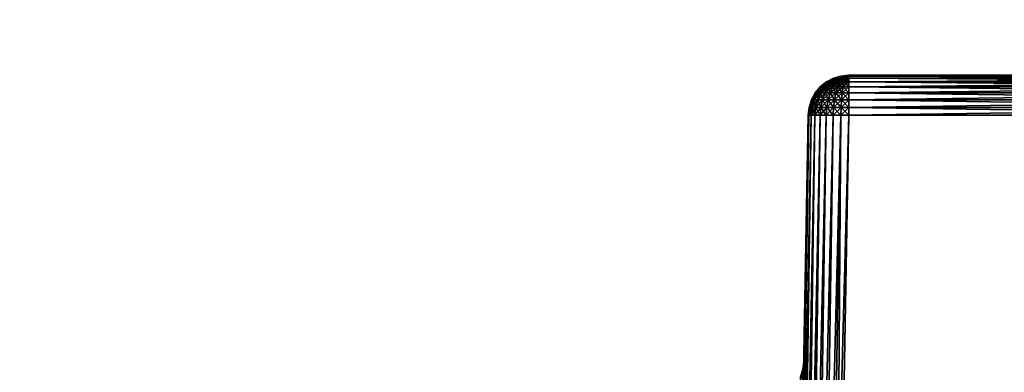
# Model space of a CAD drawing. Header units: metres. Extents: x -59 to 28, y 0 to 1740.
# Tile 107 of 112: x -25.01 to -12.93, y 1670.06 to 1674.38. Entities that reach past the tile are written whole.
import ezdxf

# ---------------------------------------------------------------- set-up
doc = ezdxf.new("R2010")
doc.units = ezdxf.units.M

msp = doc.modelspace()

# ---------------------------------------------------------------- linework, layer by layer
at = {"layer": 'ELYT3PV170'}
for points in [[(-15.184555, 1673.556641, 645.665894), (-15.184555, 1673.556641, 854.334106), (-15.109159, 1673.617554, 645.665894)], [(-15.184555, 1673.556641, 854.334106), (-15.109159, 1673.617554, 854.334106), (-15.109159, 1673.617554, 645.665894)], [(-15.109159, 1673.617554, 854.334106), (-15.184555, 1673.556641, 854.334106), (-15.177821, 1673.556641, 854.402466)], [(-15.177821, 1673.556641, 645.597534), (-15.184555, 1673.556641, 645.665894), (-15.103874, 1673.617554, 645.612244)], [(-15.184555, 1673.556641, 645.665894), (-15.109159, 1673.617554, 645.665894), (-15.103874, 1673.617554, 645.612244)], [(-15.103874, 1673.617554, 854.387756), (-15.109159, 1673.617554, 854.334106), (-15.177821, 1673.556641, 854.402466)], [(-15.103874, 1673.617554, 854.387756), (-15.177821, 1673.556641, 854.402466), (-15.157879, 1673.556641, 854.468201)], [(-15.157879, 1673.556641, 645.531799), (-15.177821, 1673.556641, 645.597534), (-15.088222, 1673.617554, 645.560669)], [(-15.177821, 1673.556641, 645.597534), (-15.103874, 1673.617554, 645.612244), (-15.088222, 1673.617554, 645.560669)], [(-15.088222, 1673.617554, 854.439331), (-15.103874, 1673.617554, 854.387756), (-15.157879, 1673.556641, 854.468201)], [(-15.088222, 1673.617554, 854.439331), (-15.157879, 1673.556641, 854.468201), (-15.125493, 1673.556641, 854.528809)], [(-15.125493, 1673.556641, 645.471191), (-15.157879, 1673.556641, 645.531799), (-15.062803, 1673.617554, 645.513062)], [(-15.157879, 1673.556641, 645.531799), (-15.088222, 1673.617554, 645.560669), (-15.062803, 1673.617554, 645.513062)], [(-15.062803, 1673.617554, 854.486938), (-15.088222, 1673.617554, 854.439331), (-15.125493, 1673.556641, 854.528809)], [(-15.062803, 1673.617554, 854.486938), (-15.125493, 1673.556641, 854.528809), (-15.081909, 1673.556641, 854.581909)], [(-15.081909, 1673.556641, 645.418091), (-15.125493, 1673.556641, 645.471191), (-15.028596, 1673.617554, 645.471375)], [(-15.125493, 1673.556641, 645.471191), (-15.062803, 1673.617554, 645.513062), (-15.028596, 1673.617554, 645.471375)], [(-15.109159, 1673.617554, 645.665894), (-15.109159, 1673.617554, 854.334106), (-15.023425, 1673.66272, 645.665894)], [(-15.109159, 1673.617554, 854.334106), (-15.023425, 1673.66272, 854.334106), (-15.023425, 1673.66272, 645.665894)], [(-15.023425, 1673.66272, 854.334106), (-15.109159, 1673.617554, 854.334106), (-15.103874, 1673.617554, 854.387756)], [(-15.103874, 1673.617554, 645.612244), (-15.109159, 1673.617554, 645.665894), (-15.019787, 1673.66272, 645.628967)], [(-15.109159, 1673.617554, 645.665894), (-15.023425, 1673.66272, 645.665894), (-15.019787, 1673.66272, 645.628967)], [(-15.019787, 1673.66272, 854.371033), (-15.023425, 1673.66272, 854.334106), (-15.103874, 1673.617554, 854.387756)], [(-15.019787, 1673.66272, 854.371033), (-15.103874, 1673.617554, 854.387756), (-15.088222, 1673.617554, 854.439331)], [(-15.088222, 1673.617554, 645.560669), (-15.103874, 1673.617554, 645.612244), (-15.009013, 1673.66272, 645.593445)], [(-15.103874, 1673.617554, 645.612244), (-15.019787, 1673.66272, 645.628967), (-15.009013, 1673.66272, 645.593445)], [(-15.009013, 1673.66272, 854.406555), (-15.019787, 1673.66272, 854.371033), (-15.088222, 1673.617554, 854.439331)], [(-15.009013, 1673.66272, 854.406555), (-15.088222, 1673.617554, 854.439331), (-15.062803, 1673.617554, 854.486938)], [(-15.062803, 1673.617554, 645.513062), (-15.088222, 1673.617554, 645.560669), (-14.991518, 1673.66272, 645.56073)], [(-15.088222, 1673.617554, 645.560669), (-15.009013, 1673.66272, 645.593445), (-14.991518, 1673.66272, 645.56073)], [(-15.028596, 1673.617554, 854.528625), (-15.062803, 1673.617554, 854.486938), (-15.081909, 1673.556641, 854.581909)], [(-15.028596, 1673.617554, 854.528625), (-15.081909, 1673.556641, 854.581909), (-15.028803, 1673.556641, 854.625488)], [(-15.028803, 1673.556641, 645.374512), (-15.081909, 1673.556641, 645.418091), (-14.986915, 1673.617554, 645.437195)], [(-15.081909, 1673.556641, 645.418091), (-15.028596, 1673.617554, 645.471375), (-14.986915, 1673.617554, 645.437195)], [(-14.991518, 1673.66272, 854.43927), (-15.009013, 1673.66272, 854.406555), (-15.062803, 1673.617554, 854.486938)], [(-14.991518, 1673.66272, 854.43927), (-15.062803, 1673.617554, 854.486938), (-15.028596, 1673.617554, 854.528625)], [(-15.028596, 1673.617554, 645.471375), (-15.062803, 1673.617554, 645.513062), (-14.967973, 1673.66272, 645.532043)], [(-15.062803, 1673.617554, 645.513062), (-14.991518, 1673.66272, 645.56073), (-14.967973, 1673.66272, 645.532043)], [(-14.986915, 1673.617554, 854.562805), (-15.028596, 1673.617554, 854.528625), (-15.028803, 1673.556641, 854.625488)], [(-14.986915, 1673.617554, 854.562805), (-15.028803, 1673.556641, 854.625488), (-14.968214, 1673.556641, 854.657898)], [(-14.968214, 1673.556641, 645.342102), (-15.028803, 1673.556641, 645.374512), (-14.939361, 1673.617554, 645.411804)], [(-15.028803, 1673.556641, 645.374512), (-14.986915, 1673.617554, 645.437195), (-14.939361, 1673.617554, 645.411804)], [(-14.967973, 1673.66272, 854.467957), (-14.991518, 1673.66272, 854.43927), (-15.028596, 1673.617554, 854.528625)], [(-14.967973, 1673.66272, 854.467957), (-15.028596, 1673.617554, 854.528625), (-14.986915, 1673.617554, 854.562805)], [(-14.986915, 1673.617554, 645.437195), (-15.028596, 1673.617554, 645.471375), (-14.939283, 1673.66272, 645.508484)], [(-15.028596, 1673.617554, 645.471375), (-14.967973, 1673.66272, 645.532043), (-14.939283, 1673.66272, 645.508484)], [(-15.023425, 1673.66272, 645.665894), (-15.023425, 1673.66272, 854.334106), (-14.930575, 1673.690552, 645.665894)], [(-15.023425, 1673.66272, 854.334106), (-14.930575, 1673.690552, 854.334106), (-14.930575, 1673.690552, 645.665894)], [(-14.930575, 1673.690552, 854.334106), (-15.023425, 1673.66272, 854.334106), (-15.019787, 1673.66272, 854.371033)], [(-15.019787, 1673.66272, 645.628967), (-15.023425, 1673.66272, 645.665894), (-14.928722, 1673.690552, 645.647095)], [(-15.023425, 1673.66272, 645.665894), (-14.930575, 1673.690552, 645.665894), (-14.928722, 1673.690552, 645.647095)], [(-14.928722, 1673.690552, 854.352905), (-14.930575, 1673.690552, 854.334106), (-15.019787, 1673.66272, 854.371033)], [(-14.928722, 1673.690552, 854.352905), (-15.019787, 1673.66272, 854.371033), (-15.009013, 1673.66272, 854.406555)], [(-15.009013, 1673.66272, 645.593445), (-15.019787, 1673.66272, 645.628967), (-14.923232, 1673.690552, 645.628967)], [(-15.019787, 1673.66272, 645.628967), (-14.928722, 1673.690552, 645.647095), (-14.923232, 1673.690552, 645.628967)], [(-14.923232, 1673.690552, 854.371033), (-14.928722, 1673.690552, 854.352905), (-15.009013, 1673.66272, 854.406555)], [(-14.923232, 1673.690552, 854.371033), (-15.009013, 1673.66272, 854.406555), (-14.991518, 1673.66272, 854.43927)], [(-14.991518, 1673.66272, 645.56073), (-15.009013, 1673.66272, 645.593445), (-14.914317, 1673.690552, 645.612305)], [(-15.009013, 1673.66272, 645.593445), (-14.923232, 1673.690552, 645.628967), (-14.914317, 1673.690552, 645.612305)], [(-14.914317, 1673.690552, 854.387695), (-14.923232, 1673.690552, 854.371033), (-14.991518, 1673.66272, 854.43927)], [(-14.914317, 1673.690552, 854.387695), (-14.991518, 1673.66272, 854.43927), (-14.967973, 1673.66272, 854.467957)], [(-14.967973, 1673.66272, 645.532043), (-14.991518, 1673.66272, 645.56073), (-14.902319, 1673.690552, 645.597656)], [(-14.991518, 1673.66272, 645.56073), (-14.914317, 1673.690552, 645.612305), (-14.902319, 1673.690552, 645.597656)], [(-14.939283, 1673.66272, 854.491516), (-14.967973, 1673.66272, 854.467957), (-14.986915, 1673.617554, 854.562805)], [(-14.939283, 1673.66272, 854.491516), (-14.986915, 1673.617554, 854.562805), (-14.939361, 1673.617554, 854.588196)], [(-14.939361, 1673.617554, 645.411804), (-14.986915, 1673.617554, 645.437195), (-14.906552, 1673.66272, 645.490967)], [(-14.986915, 1673.617554, 645.437195), (-14.939283, 1673.66272, 645.508484), (-14.906552, 1673.66272, 645.490967)], [(-14.939361, 1673.617554, 854.588196), (-14.986915, 1673.617554, 854.562805), (-14.968214, 1673.556641, 854.657898)], [(-14.939361, 1673.617554, 854.588196), (-14.968214, 1673.556641, 854.657898), (-14.902471, 1673.556641, 854.677795)], [(-14.902471, 1673.556641, 645.322205), (-14.968214, 1673.556641, 645.342102), (-14.887762, 1673.617554, 645.396118)], [(-14.968214, 1673.556641, 645.342102), (-14.939361, 1673.617554, 645.411804), (-14.887762, 1673.617554, 645.396118)], [(-14.902319, 1673.690552, 854.402344), (-14.914317, 1673.690552, 854.387695), (-14.967973, 1673.66272, 854.467957)], [(-14.902319, 1673.690552, 854.402344), (-14.967973, 1673.66272, 854.467957), (-14.939283, 1673.66272, 854.491516)], [(-14.939283, 1673.66272, 645.508484), (-14.967973, 1673.66272, 645.532043), (-14.887699, 1673.690552, 645.585693)], [(-14.967973, 1673.66272, 645.532043), (-14.902319, 1673.690552, 645.597656), (-14.887699, 1673.690552, 645.585693)], [(-14.906552, 1673.66272, 854.509033), (-14.939283, 1673.66272, 854.491516), (-14.939361, 1673.617554, 854.588196)], [(-14.906552, 1673.66272, 854.509033), (-14.939361, 1673.617554, 854.588196), (-14.887762, 1673.617554, 854.603882)], [(-14.887762, 1673.617554, 645.396118), (-14.939361, 1673.617554, 645.411804), (-14.871037, 1673.66272, 645.480225)], [(-14.939361, 1673.617554, 645.411804), (-14.906552, 1673.66272, 645.490967), (-14.871037, 1673.66272, 645.480225)], [(-14.887762, 1673.617554, 854.603882), (-14.939361, 1673.617554, 854.588196), (-14.902471, 1673.556641, 854.677795)], [(-14.887699, 1673.690552, 854.414307), (-14.902319, 1673.690552, 854.402344), (-14.939283, 1673.66272, 854.491516)], [(-14.887699, 1673.690552, 854.414307), (-14.939283, 1673.66272, 854.491516), (-14.906552, 1673.66272, 854.509033)], [(-14.906552, 1673.66272, 645.490967), (-14.939283, 1673.66272, 645.508484), (-14.87102, 1673.690552, 645.576782)], [(-14.939283, 1673.66272, 645.508484), (-14.887699, 1673.690552, 645.585693), (-14.87102, 1673.690552, 645.576782)], [(-14.930575, 1673.690552, 645.665894), (-14.930575, 1673.690552, 854.334106), (-14.834101, 1673.699951, 645.665894)], [(-14.930575, 1673.690552, 854.334106), (-14.834101, 1673.699951, 854.334106), (-14.834101, 1673.699951, 645.665894)], [(-14.928722, 1673.690552, 854.352905), (-14.834101, 1673.699951, 854.334106), (-14.930575, 1673.690552, 854.334106)], [(-14.834101, 1673.699951, 645.665894), (-14.928722, 1673.690552, 645.647095), (-14.930575, 1673.690552, 645.665894)], [(-14.923232, 1673.690552, 854.371033), (-14.834101, 1673.699951, 854.334106), (-14.928722, 1673.690552, 854.352905)], [(-14.928722, 1673.690552, 645.647095), (-14.834101, 1673.699951, 645.665894), (-14.923232, 1673.690552, 645.628967)], [(-14.914317, 1673.690552, 854.387695), (-14.834101, 1673.699951, 854.334106), (-14.923232, 1673.690552, 854.371033)], [(-14.923232, 1673.690552, 645.628967), (-14.834101, 1673.699951, 645.665894), (-14.914317, 1673.690552, 645.612305)], [(-14.902319, 1673.690552, 854.402344), (-14.834101, 1673.699951, 854.334106), (-14.914317, 1673.690552, 854.387695)], [(-14.914317, 1673.690552, 645.612305), (-14.834101, 1673.699951, 645.665894), (-14.902319, 1673.690552, 645.597656)], [(-14.87102, 1673.690552, 854.423218), (-14.887699, 1673.690552, 854.414307), (-14.906552, 1673.66272, 854.509033)], [(-14.87102, 1673.690552, 854.423218), (-14.906552, 1673.66272, 854.509033), (-14.871037, 1673.66272, 854.519775)], [(-14.871037, 1673.66272, 645.480225), (-14.906552, 1673.66272, 645.490967), (-14.852922, 1673.690552, 645.571289)], [(-14.906552, 1673.66272, 645.490967), (-14.87102, 1673.690552, 645.576782), (-14.852922, 1673.690552, 645.571289)], [(-14.871037, 1673.66272, 854.519775), (-14.906552, 1673.66272, 854.509033), (-14.887762, 1673.617554, 854.603882)], [(-14.887762, 1673.617554, 854.603882), (-14.902471, 1673.556641, 854.677795), (-14.834101, 1673.556641, 854.68457)], [(-14.834101, 1673.556641, 645.31543), (-14.902471, 1673.556641, 645.322205), (-14.834101, 1673.617554, 645.390869)], [(-14.902471, 1673.556641, 645.322205), (-14.887762, 1673.617554, 645.396118), (-14.834101, 1673.617554, 645.390869)], [(-14.887699, 1673.690552, 854.414307), (-14.834101, 1673.699951, 854.334106), (-14.902319, 1673.690552, 854.402344)], [(-14.902319, 1673.690552, 645.597656), (-14.834101, 1673.699951, 645.665894), (-14.887699, 1673.690552, 645.585693)], [(-14.871037, 1673.66272, 854.519775), (-14.887762, 1673.617554, 854.603882), (-14.834101, 1673.617554, 854.609131)], [(-14.834101, 1673.617554, 645.390869), (-14.887762, 1673.617554, 645.396118), (-14.834101, 1673.66272, 645.476563)], [(-14.887762, 1673.617554, 645.396118), (-14.871037, 1673.66272, 645.480225), (-14.834101, 1673.66272, 645.476563)], [(-14.834101, 1673.617554, 854.609131), (-14.887762, 1673.617554, 854.603882), (-14.834101, 1673.556641, 854.68457)], [(-14.87102, 1673.690552, 854.423218), (-14.834101, 1673.699951, 854.334106), (-14.887699, 1673.690552, 854.414307)], [(-14.887699, 1673.690552, 645.585693), (-14.834101, 1673.699951, 645.665894), (-14.87102, 1673.690552, 645.576782)], [(-14.852922, 1673.690552, 854.428711), (-14.871037, 1673.66272, 854.519775), (-14.834101, 1673.66272, 854.523438)], [(-14.852922, 1673.690552, 854.428711), (-14.87102, 1673.690552, 854.423218), (-14.871037, 1673.66272, 854.519775)], [(-14.834101, 1673.66272, 645.476563), (-14.871037, 1673.66272, 645.480225), (-14.834101, 1673.690552, 645.569397)], [(-14.871037, 1673.66272, 645.480225), (-14.852922, 1673.690552, 645.571289), (-14.834101, 1673.690552, 645.569397)], [(-14.834101, 1673.66272, 854.523438), (-14.871037, 1673.66272, 854.519775), (-14.834101, 1673.617554, 854.609131)], [(-14.852922, 1673.690552, 854.428711), (-14.834101, 1673.699951, 854.334106), (-14.87102, 1673.690552, 854.423218)], [(-14.87102, 1673.690552, 645.576782), (-14.834101, 1673.699951, 645.665894), (-14.852922, 1673.690552, 645.571289)], [(-14.834101, 1673.699951, 854.334106), (-14.852922, 1673.690552, 854.428711), (-14.834101, 1673.690552, 854.430603)], [(-14.852922, 1673.690552, 645.571289), (-14.834101, 1673.699951, 645.665894), (-14.834101, 1673.690552, 645.569397)], [(-14.834101, 1673.690552, 854.430603), (-14.852922, 1673.690552, 854.428711), (-14.834101, 1673.66272, 854.523438)], [(-14.834101, 1673.699951, 645.665894), (-14.834101, 1673.699951, 854.334106), (-8.165899, 1673.699951, 645.665894)], [(-14.834101, 1673.699951, 854.334106), (-8.165899, 1673.699951, 854.334106), (-8.165899, 1673.699951, 645.665894)], [(-8.165899, 1673.699951, 854.334106), (-14.834101, 1673.699951, 854.334106), (-8.165899, 1673.690552, 854.430603)], [(-14.834101, 1673.699951, 854.334106), (-14.834101, 1673.690552, 854.430603), (-8.165899, 1673.690552, 854.430603)], [(-14.834101, 1673.699951, 645.665894), (-8.165899, 1673.699951, 645.665894), (-14.834101, 1673.690552, 645.569397)], [(-8.165899, 1673.699951, 645.665894), (-8.165899, 1673.690552, 645.569397), (-14.834101, 1673.690552, 645.569397)], [(-8.165899, 1673.690552, 854.430603), (-14.834101, 1673.690552, 854.430603), (-8.165899, 1673.66272, 854.523438)], [(-14.834101, 1673.690552, 854.430603), (-14.834101, 1673.66272, 854.523438), (-8.165899, 1673.66272, 854.523438)], [(-14.834101, 1673.690552, 645.569397), (-8.165899, 1673.690552, 645.569397), (-14.834101, 1673.66272, 645.476563)], [(-8.165899, 1673.690552, 645.569397), (-8.165899, 1673.66272, 645.476563), (-14.834101, 1673.66272, 645.476563)], [(-8.165899, 1673.66272, 854.523438), (-14.834101, 1673.66272, 854.523438), (-8.165899, 1673.617554, 854.609131)], [(-14.834101, 1673.66272, 854.523438), (-14.834101, 1673.617554, 854.609131), (-8.165899, 1673.617554, 854.609131)], [(-14.834101, 1673.66272, 645.476563), (-8.165899, 1673.66272, 645.476563), (-14.834101, 1673.617554, 645.390869)], [(-8.165899, 1673.66272, 645.476563), (-8.165899, 1673.617554, 645.390869), (-14.834101, 1673.617554, 645.390869)], [(-8.165899, 1673.617554, 854.609131), (-14.834101, 1673.617554, 854.609131), (-8.165899, 1673.556641, 854.68457)], [(-14.834101, 1673.617554, 854.609131), (-14.834101, 1673.556641, 854.68457), (-8.165899, 1673.556641, 854.68457)], [(-14.834101, 1673.617554, 645.390869), (-8.165899, 1673.617554, 645.390869), (-14.834101, 1673.556641, 645.31543)], [(-8.165899, 1673.617554, 645.390869), (-8.165899, 1673.556641, 645.31543), (-14.834101, 1673.556641, 645.31543)], [(-15.293496, 1673.397339, 645.665894), (-15.293496, 1673.397339, 854.334106), (-15.24678, 1673.4823, 645.665894)], [(-15.293496, 1673.397339, 854.334106), (-15.24678, 1673.4823, 854.334106), (-15.24678, 1673.4823, 645.665894)], [(-15.24678, 1673.4823, 854.334106), (-15.293496, 1673.397339, 854.334106), (-15.284669, 1673.397339, 854.423706)], [(-15.284669, 1673.397339, 645.576294), (-15.293496, 1673.397339, 645.665894), (-15.238852, 1673.4823, 645.585388)], [(-15.293496, 1673.397339, 645.665894), (-15.24678, 1673.4823, 645.665894), (-15.238852, 1673.4823, 645.585388)], [(-15.238852, 1673.4823, 854.414612), (-15.24678, 1673.4823, 854.334106), (-15.284669, 1673.397339, 854.423706)], [(-15.238852, 1673.4823, 854.414612), (-15.284669, 1673.397339, 854.423706), (-15.258527, 1673.397339, 854.509888)], [(-15.258527, 1673.397339, 645.490112), (-15.284669, 1673.397339, 645.576294), (-15.215367, 1673.4823, 645.507996)], [(-15.284669, 1673.397339, 645.576294), (-15.238852, 1673.4823, 645.585388), (-15.215367, 1673.4823, 645.507996)], [(-15.215367, 1673.4823, 854.492004), (-15.238852, 1673.4823, 854.414612), (-15.258527, 1673.397339, 854.509888)], [(-15.215367, 1673.4823, 854.492004), (-15.258527, 1673.397339, 854.509888), (-15.216074, 1673.397339, 854.589355)], [(-15.216074, 1673.397339, 645.410645), (-15.258527, 1673.397339, 645.490112), (-15.177232, 1673.4823, 645.436646)], [(-15.258527, 1673.397339, 645.490112), (-15.215367, 1673.4823, 645.507996), (-15.177232, 1673.4823, 645.436646)], [(-15.24678, 1673.4823, 645.665894), (-15.24678, 1673.4823, 854.334106), (-15.184555, 1673.556641, 645.665894)], [(-15.24678, 1673.4823, 854.334106), (-15.184555, 1673.556641, 854.334106), (-15.184555, 1673.556641, 645.665894)], [(-15.184555, 1673.556641, 854.334106), (-15.24678, 1673.4823, 854.334106), (-15.238852, 1673.4823, 854.414612)], [(-15.238852, 1673.4823, 645.585388), (-15.24678, 1673.4823, 645.665894), (-15.177821, 1673.556641, 645.597534)], [(-15.24678, 1673.4823, 645.665894), (-15.184555, 1673.556641, 645.665894), (-15.177821, 1673.556641, 645.597534)], [(-15.177821, 1673.556641, 854.402466), (-15.184555, 1673.556641, 854.334106), (-15.238852, 1673.4823, 854.414612)], [(-15.177821, 1673.556641, 854.402466), (-15.238852, 1673.4823, 854.414612), (-15.215367, 1673.4823, 854.492004)], [(-15.215367, 1673.4823, 645.507996), (-15.238852, 1673.4823, 645.585388), (-15.157879, 1673.556641, 645.531799)], [(-15.238852, 1673.4823, 645.585388), (-15.177821, 1673.556641, 645.597534), (-15.157879, 1673.556641, 645.531799)], [(-15.177232, 1673.4823, 854.563354), (-15.215367, 1673.4823, 854.492004), (-15.216074, 1673.397339, 854.589355)], [(-15.177232, 1673.4823, 854.563354), (-15.216074, 1673.397339, 854.589355), (-15.158942, 1673.397339, 854.658936)], [(-15.158942, 1673.397339, 645.341064), (-15.216074, 1673.397339, 645.410645), (-15.12591, 1673.4823, 645.374084)], [(-15.216074, 1673.397339, 645.410645), (-15.177232, 1673.4823, 645.436646), (-15.12591, 1673.4823, 645.374084)], [(-15.157879, 1673.556641, 854.468201), (-15.177821, 1673.556641, 854.402466), (-15.215367, 1673.4823, 854.492004)], [(-15.157879, 1673.556641, 854.468201), (-15.215367, 1673.4823, 854.492004), (-15.177232, 1673.4823, 854.563354)], [(-15.177232, 1673.4823, 645.436646), (-15.215367, 1673.4823, 645.507996), (-15.125493, 1673.556641, 645.471191)], [(-15.215367, 1673.4823, 645.507996), (-15.157879, 1673.556641, 645.531799), (-15.125493, 1673.556641, 645.471191)], [(-15.125493, 1673.556641, 854.528809), (-15.157879, 1673.556641, 854.468201), (-15.177232, 1673.4823, 854.563354)], [(-15.125493, 1673.556641, 854.528809), (-15.177232, 1673.4823, 854.563354), (-15.12591, 1673.4823, 854.625916)], [(-15.12591, 1673.4823, 645.374084), (-15.177232, 1673.4823, 645.436646), (-15.081909, 1673.556641, 645.418091)], [(-15.177232, 1673.4823, 645.436646), (-15.125493, 1673.556641, 645.471191), (-15.081909, 1673.556641, 645.418091)], [(-15.12591, 1673.4823, 854.625916), (-15.177232, 1673.4823, 854.563354), (-15.158942, 1673.397339, 854.658936)], [(-15.12591, 1673.4823, 854.625916), (-15.158942, 1673.397339, 854.658936), (-15.089327, 1673.397339, 854.716064)], [(-15.089327, 1673.397339, 645.283936), (-15.158942, 1673.397339, 645.341064), (-15.063374, 1673.4823, 645.322754)], [(-15.158942, 1673.397339, 645.341064), (-15.12591, 1673.4823, 645.374084), (-15.063374, 1673.4823, 645.322754)], [(-15.081909, 1673.556641, 854.581909), (-15.125493, 1673.556641, 854.528809), (-15.12591, 1673.4823, 854.625916)], [(-15.081909, 1673.556641, 854.581909), (-15.12591, 1673.4823, 854.625916), (-15.063374, 1673.4823, 854.677246)], [(-15.063374, 1673.4823, 645.322754), (-15.12591, 1673.4823, 645.374084), (-15.028803, 1673.556641, 645.374512)], [(-15.12591, 1673.4823, 645.374084), (-15.081909, 1673.556641, 645.418091), (-15.028803, 1673.556641, 645.374512)], [(-15.063374, 1673.4823, 854.677246), (-15.12591, 1673.4823, 854.625916), (-15.089327, 1673.397339, 854.716064)], [(-15.063374, 1673.4823, 854.677246), (-15.089327, 1673.397339, 854.716064), (-15.009904, 1673.397339, 854.758545)], [(-15.009904, 1673.397339, 645.241455), (-15.089327, 1673.397339, 645.283936), (-14.992026, 1673.4823, 645.284607)], [(-15.089327, 1673.397339, 645.283936), (-15.063374, 1673.4823, 645.322754), (-14.992026, 1673.4823, 645.284607)], [(-15.028803, 1673.556641, 854.625488), (-15.081909, 1673.556641, 854.581909), (-15.063374, 1673.4823, 854.677246)], [(-15.028803, 1673.556641, 854.625488), (-15.063374, 1673.4823, 854.677246), (-14.992026, 1673.4823, 854.715393)], [(-14.992026, 1673.4823, 645.284607), (-15.063374, 1673.4823, 645.322754), (-14.968214, 1673.556641, 645.342102)], [(-15.063374, 1673.4823, 645.322754), (-15.028803, 1673.556641, 645.374512), (-14.968214, 1673.556641, 645.342102)], [(-14.992026, 1673.4823, 854.715393), (-15.063374, 1673.4823, 854.677246), (-15.009904, 1673.397339, 854.758545)], [(-14.968214, 1673.556641, 854.657898), (-15.028803, 1673.556641, 854.625488), (-14.992026, 1673.4823, 854.715393)], [(-14.992026, 1673.4823, 854.715393), (-15.009904, 1673.397339, 854.758545), (-14.923724, 1673.397339, 854.784668)], [(-14.923724, 1673.397339, 645.215332), (-15.009904, 1673.397339, 645.241455), (-14.914611, 1673.4823, 645.261169)], [(-15.009904, 1673.397339, 645.241455), (-14.992026, 1673.4823, 645.284607), (-14.914611, 1673.4823, 645.261169)], [(-14.968214, 1673.556641, 854.657898), (-14.992026, 1673.4823, 854.715393), (-14.914611, 1673.4823, 854.738831)], [(-14.914611, 1673.4823, 645.261169), (-14.992026, 1673.4823, 645.284607), (-14.902471, 1673.556641, 645.322205)], [(-14.992026, 1673.4823, 645.284607), (-14.968214, 1673.556641, 645.342102), (-14.902471, 1673.556641, 645.322205)], [(-14.914611, 1673.4823, 854.738831), (-14.992026, 1673.4823, 854.715393), (-14.923724, 1673.397339, 854.784668)], [(-14.902471, 1673.556641, 854.677795), (-14.968214, 1673.556641, 854.657898), (-14.914611, 1673.4823, 854.738831)], [(-14.914611, 1673.4823, 854.738831), (-14.923724, 1673.397339, 854.784668), (-14.834101, 1673.397339, 854.793518)], [(-14.834101, 1673.397339, 645.206482), (-14.923724, 1673.397339, 645.215332), (-14.834101, 1673.4823, 645.253235)], [(-14.923724, 1673.397339, 645.215332), (-14.914611, 1673.4823, 645.261169), (-14.834101, 1673.4823, 645.253235)], [(-14.902471, 1673.556641, 854.677795), (-14.914611, 1673.4823, 854.738831), (-14.834101, 1673.4823, 854.746765)], [(-14.834101, 1673.4823, 645.253235), (-14.914611, 1673.4823, 645.261169), (-14.834101, 1673.556641, 645.31543)], [(-14.914611, 1673.4823, 645.261169), (-14.902471, 1673.556641, 645.322205), (-14.834101, 1673.556641, 645.31543)], [(-14.834101, 1673.4823, 854.746765), (-14.914611, 1673.4823, 854.738831), (-14.834101, 1673.397339, 854.793518)], [(-14.834101, 1673.556641, 854.68457), (-14.902471, 1673.556641, 854.677795), (-14.834101, 1673.4823, 854.746765)], [(-8.165899, 1673.556641, 854.68457), (-14.834101, 1673.556641, 854.68457), (-8.165899, 1673.4823, 854.746765)], [(-14.834101, 1673.556641, 854.68457), (-14.834101, 1673.4823, 854.746765), (-8.165899, 1673.4823, 854.746765)], [(-14.834101, 1673.556641, 645.31543), (-8.165899, 1673.556641, 645.31543), (-14.834101, 1673.4823, 645.253235)], [(-8.165899, 1673.556641, 645.31543), (-8.165899, 1673.4823, 645.253235), (-14.834101, 1673.4823, 645.253235)], [(-8.165899, 1673.4823, 854.746765), (-14.834101, 1673.4823, 854.746765), (-8.165899, 1673.397339, 854.793518)], [(-14.834101, 1673.4823, 854.746765), (-14.834101, 1673.397339, 854.793518), (-8.165899, 1673.397339, 854.793518)], [(-14.834101, 1673.4823, 645.253235), (-8.165899, 1673.4823, 645.253235), (-14.834101, 1673.397339, 645.206482)], [(-8.165899, 1673.4823, 645.253235), (-8.165899, 1673.397339, 645.206482), (-14.834101, 1673.397339, 645.206482)], [(-15.322947, 1673.305054, 645.665894), (-15.322947, 1673.305054, 854.334106), (-15.293496, 1673.397339, 645.665894)], [(-15.322947, 1673.305054, 854.334106), (-15.293496, 1673.397339, 854.334106), (-15.293496, 1673.397339, 645.665894)], [(-15.293496, 1673.397339, 854.334106), (-15.322947, 1673.305054, 854.334106), (-15.313554, 1673.305054, 854.429443)], [(-15.313554, 1673.305054, 645.570557), (-15.322947, 1673.305054, 645.665894), (-15.284669, 1673.397339, 645.576294)], [(-15.322947, 1673.305054, 645.665894), (-15.293496, 1673.397339, 645.665894), (-15.284669, 1673.397339, 645.576294)], [(-15.284669, 1673.397339, 854.423706), (-15.293496, 1673.397339, 854.334106), (-15.313554, 1673.305054, 854.429443)], [(-15.284669, 1673.397339, 854.423706), (-15.313554, 1673.305054, 854.429443), (-15.285735, 1673.305054, 854.521179)], [(-15.285735, 1673.305054, 645.478821), (-15.313554, 1673.305054, 645.570557), (-15.258527, 1673.397339, 645.490112)], [(-15.313554, 1673.305054, 645.570557), (-15.284669, 1673.397339, 645.576294), (-15.258527, 1673.397339, 645.490112)], [(-15.258527, 1673.397339, 854.509888), (-15.284669, 1673.397339, 854.423706), (-15.285735, 1673.305054, 854.521179)], [(-15.258527, 1673.397339, 854.509888), (-15.285735, 1673.305054, 854.521179), (-15.240561, 1673.305054, 854.605713)], [(-15.240561, 1673.305054, 645.394287), (-15.285735, 1673.305054, 645.478821), (-15.216074, 1673.397339, 645.410645)], [(-15.285735, 1673.305054, 645.478821), (-15.258527, 1673.397339, 645.490112), (-15.216074, 1673.397339, 645.410645)], [(-15.216074, 1673.397339, 854.589355), (-15.258527, 1673.397339, 854.509888), (-15.240561, 1673.305054, 854.605713)], [(-15.216074, 1673.397339, 854.589355), (-15.240561, 1673.305054, 854.605713), (-15.179767, 1673.305054, 854.679749)], [(-15.179767, 1673.305054, 645.320251), (-15.240561, 1673.305054, 645.394287), (-15.158942, 1673.397339, 645.341064)], [(-15.240561, 1673.305054, 645.394287), (-15.216074, 1673.397339, 645.410645), (-15.158942, 1673.397339, 645.341064)], [(-15.158942, 1673.397339, 854.658936), (-15.216074, 1673.397339, 854.589355), (-15.179767, 1673.305054, 854.679749)], [(-15.158942, 1673.397339, 854.658936), (-15.179767, 1673.305054, 854.679749), (-15.105689, 1673.305054, 854.74054)], [(-15.105689, 1673.305054, 645.25946), (-15.179767, 1673.305054, 645.320251), (-15.089327, 1673.397339, 645.283936)], [(-15.179767, 1673.305054, 645.320251), (-15.158942, 1673.397339, 645.341064), (-15.089327, 1673.397339, 645.283936)], [(-15.089327, 1673.397339, 854.716064), (-15.158942, 1673.397339, 854.658936), (-15.105689, 1673.305054, 854.74054)], [(-15.089327, 1673.397339, 854.716064), (-15.105689, 1673.305054, 854.74054), (-15.021173, 1673.305054, 854.785706)], [(-15.021173, 1673.305054, 645.214294), (-15.105689, 1673.305054, 645.25946), (-15.009904, 1673.397339, 645.241455)], [(-15.105689, 1673.305054, 645.25946), (-15.089327, 1673.397339, 645.283936), (-15.009904, 1673.397339, 645.241455)], [(-15.009904, 1673.397339, 854.758545), (-15.089327, 1673.397339, 854.716064), (-15.021173, 1673.305054, 854.785706)], [(-15.009904, 1673.397339, 854.758545), (-15.021173, 1673.305054, 854.785706), (-14.92947, 1673.305054, 854.813538)], [(-14.92947, 1673.305054, 645.186462), (-15.021173, 1673.305054, 645.214294), (-14.923724, 1673.397339, 645.215332)], [(-15.021173, 1673.305054, 645.214294), (-15.009904, 1673.397339, 645.241455), (-14.923724, 1673.397339, 645.215332)], [(-14.923724, 1673.397339, 854.784668), (-15.009904, 1673.397339, 854.758545), (-14.92947, 1673.305054, 854.813538)], [(-14.923724, 1673.397339, 854.784668), (-14.92947, 1673.305054, 854.813538), (-14.834101, 1673.305054, 854.822937)], [(-14.834101, 1673.305054, 645.177063), (-14.92947, 1673.305054, 645.186462), (-14.834101, 1673.397339, 645.206482)], [(-14.92947, 1673.305054, 645.186462), (-14.923724, 1673.397339, 645.215332), (-14.834101, 1673.397339, 645.206482)], [(-14.834101, 1673.397339, 854.793518), (-14.923724, 1673.397339, 854.784668), (-14.834101, 1673.305054, 854.822937)], [(-8.165899, 1673.397339, 854.793518), (-14.834101, 1673.397339, 854.793518), (-8.165899, 1673.305054, 854.822937)], [(-14.834101, 1673.397339, 854.793518), (-14.834101, 1673.305054, 854.822937), (-8.165899, 1673.305054, 854.822937)], [(-14.834101, 1673.397339, 645.206482), (-8.165899, 1673.397339, 645.206482), (-14.834101, 1673.305054, 645.177063)], [(-8.165899, 1673.397339, 645.206482), (-8.165899, 1673.305054, 645.177063), (-14.834101, 1673.305054, 645.177063)], [(-15.334024, 1673.20874, 645.665894), (-15.334024, 1673.20874, 854.334106), (-15.322947, 1673.305054, 645.665894)], [(-15.334024, 1673.20874, 854.334106), (-15.322947, 1673.305054, 854.334106), (-15.322947, 1673.305054, 645.665894)], [(-15.322947, 1673.305054, 854.334106), (-15.334024, 1673.20874, 854.334106), (-15.324392, 1673.210205, 854.431641)], [(-15.324392, 1673.210205, 645.568359), (-15.334024, 1673.20874, 645.665894), (-15.313554, 1673.305054, 645.570557)], [(-15.334024, 1673.20874, 645.665894), (-15.322947, 1673.305054, 645.665894), (-15.313554, 1673.305054, 645.570557)], [(-15.313554, 1673.305054, 854.429443), (-15.322947, 1673.305054, 854.334106), (-15.324392, 1673.210205, 854.431641)], [(-15.313554, 1673.305054, 854.429443), (-15.324392, 1673.210205, 854.431641), (-15.295926, 1673.211426, 854.525391)], [(-15.295926, 1673.211426, 645.474609), (-15.324392, 1673.210205, 645.568359), (-15.285735, 1673.305054, 645.478821)], [(-15.324392, 1673.210205, 645.568359), (-15.313554, 1673.305054, 645.570557), (-15.285735, 1673.305054, 645.478821)], [(-15.285735, 1673.305054, 854.521179), (-15.313554, 1673.305054, 854.429443), (-15.295926, 1673.211426, 854.525391)], [(-15.285735, 1673.305054, 854.521179), (-15.295926, 1673.211426, 854.525391), (-15.24972, 1673.212158, 854.611816)], [(-15.24972, 1673.212158, 645.388184), (-15.295926, 1673.211426, 645.474609), (-15.240561, 1673.305054, 645.394287)], [(-15.295926, 1673.211426, 645.474609), (-15.285735, 1673.305054, 645.478821), (-15.240561, 1673.305054, 645.394287)], [(-15.240561, 1673.305054, 854.605713), (-15.285735, 1673.305054, 854.521179), (-15.24972, 1673.212158, 854.611816)], [(-15.240561, 1673.305054, 854.605713), (-15.24972, 1673.212158, 854.611816), (-15.187547, 1673.21228, 854.687561)], [(-15.187547, 1673.21228, 645.312439), (-15.24972, 1673.212158, 645.388184), (-15.179767, 1673.305054, 645.320251)], [(-15.24972, 1673.212158, 645.388184), (-15.240561, 1673.305054, 645.394287), (-15.179767, 1673.305054, 645.320251)], [(-15.179767, 1673.305054, 854.679749), (-15.240561, 1673.305054, 854.605713), (-15.187547, 1673.21228, 854.687561)], [(-15.179767, 1673.305054, 854.679749), (-15.187547, 1673.21228, 854.687561), (-15.111796, 1673.212158, 854.749695)], [(-15.111796, 1673.212158, 645.250305), (-15.187547, 1673.21228, 645.312439), (-15.105689, 1673.305054, 645.25946)], [(-15.187547, 1673.21228, 645.312439), (-15.179767, 1673.305054, 645.320251), (-15.105689, 1673.305054, 645.25946)], [(-15.105689, 1673.305054, 854.74054), (-15.179767, 1673.305054, 854.679749), (-15.111796, 1673.212158, 854.749695)], [(-15.105689, 1673.305054, 854.74054), (-15.111796, 1673.212158, 854.749695), (-15.025378, 1673.211426, 854.795898)], [(-15.025378, 1673.211426, 645.204102), (-15.111796, 1673.212158, 645.250305), (-15.021173, 1673.305054, 645.214294)], [(-15.111796, 1673.212158, 645.250305), (-15.105689, 1673.305054, 645.25946), (-15.021173, 1673.305054, 645.214294)], [(-15.021173, 1673.305054, 854.785706), (-15.105689, 1673.305054, 854.74054), (-15.025378, 1673.211426, 854.795898)], [(-15.021173, 1673.305054, 854.785706), (-15.025378, 1673.211426, 854.795898), (-14.931612, 1673.210205, 854.824402)], [(-14.931612, 1673.210205, 645.175598), (-15.025378, 1673.211426, 645.204102), (-14.92947, 1673.305054, 645.186462)], [(-15.025378, 1673.211426, 645.204102), (-15.021173, 1673.305054, 645.214294), (-14.92947, 1673.305054, 645.186462)], [(-14.92947, 1673.305054, 854.813538), (-15.021173, 1673.305054, 854.785706), (-14.931612, 1673.210205, 854.824402)], [(-14.92947, 1673.305054, 854.813538), (-14.931612, 1673.210205, 854.824402), (-14.834101, 1673.20874, 854.834045)], [(-14.834101, 1673.20874, 645.165955), (-14.931612, 1673.210205, 645.175598), (-14.834101, 1673.305054, 645.177063)], [(-14.931612, 1673.210205, 645.175598), (-14.92947, 1673.305054, 645.186462), (-14.834101, 1673.305054, 645.177063)], [(-14.834101, 1673.305054, 854.822937), (-14.92947, 1673.305054, 854.813538), (-14.834101, 1673.20874, 854.834045)], [(-8.165899, 1673.305054, 854.822937), (-14.834101, 1673.305054, 854.822937), (-8.165899, 1673.20874, 854.834045)], [(-14.834101, 1673.305054, 854.822937), (-14.834101, 1673.20874, 854.834045), (-8.165899, 1673.20874, 854.834045)], [(-14.834101, 1673.305054, 645.177063), (-8.165899, 1673.305054, 645.177063), (-14.834101, 1673.20874, 645.165955)], [(-8.165899, 1673.305054, 645.177063), (-8.165899, 1673.20874, 645.165955), (-14.834101, 1673.20874, 645.165955)], [(-15.334024, 1673.20874, 854.334106), (-15.5, 1663.699951, 854.500061), (-15.324392, 1673.210205, 854.431641)], [(-15.5, 1663.699951, 854.500061), (-15.492388, 1663.699951, 854.586975), (-15.324392, 1673.210205, 854.431641)], [(-15.5, 1663.699951, 673.500061), (-15.334024, 1673.20874, 645.665894), (-15.5, 1663.699951, 645.499939)], [(-15.403845, 1669.20874, 673.596252), (-15.334024, 1673.20874, 645.665894), (-15.5, 1663.699951, 673.500061)], [(-15.334024, 1673.20874, 854.334106), (-15.5, 1663.699951, 826.499939), (-15.5, 1663.699951, 854.500061)], [(-15.5, 1663.699951, 826.499939), (-15.334024, 1673.20874, 854.334106), (-15.403845, 1669.20874, 826.403748)], [(-15.5, 1663.699951, 645.499939), (-15.334024, 1673.20874, 645.665894), (-15.492388, 1663.699951, 645.413025)], [(-15.324392, 1673.210205, 854.431641), (-15.492388, 1663.699951, 854.586975), (-15.469803, 1663.699951, 854.671204)], [(-15.334024, 1673.20874, 645.665894), (-15.324392, 1673.210205, 645.568359), (-15.492388, 1663.699951, 645.413025)], [(-15.492388, 1663.699951, 645.413025), (-15.324392, 1673.210205, 645.568359), (-15.469803, 1663.699951, 645.328796)], [(-15.324392, 1673.210205, 854.431641), (-15.469803, 1663.699951, 854.671204), (-15.295926, 1673.211426, 854.525391)], [(-15.469803, 1663.699951, 854.671204), (-15.432965, 1663.699951, 854.750183), (-15.295926, 1673.211426, 854.525391)], [(-15.324392, 1673.210205, 645.568359), (-15.295926, 1673.211426, 645.474609), (-15.469803, 1663.699951, 645.328796)], [(-15.469803, 1663.699951, 645.328796), (-15.295926, 1673.211426, 645.474609), (-15.432965, 1663.699951, 645.249817)], [(-15.295926, 1673.211426, 854.525391), (-15.432965, 1663.699951, 854.750183), (-15.24972, 1673.212158, 854.611816)], [(-15.432965, 1663.699951, 854.750183), (-15.383017, 1663.699951, 854.821472), (-15.24972, 1673.212158, 854.611816)], [(-15.295926, 1673.211426, 645.474609), (-15.24972, 1673.212158, 645.388184), (-15.432965, 1663.699951, 645.249817)], [(-15.432965, 1663.699951, 645.249817), (-15.24972, 1673.212158, 645.388184), (-15.383017, 1663.699951, 645.178528)], [(-15.401849, 1669.322998, 673.604797), (-15.334024, 1673.20874, 645.665894), (-15.403845, 1669.20874, 673.596252)], [(-15.403845, 1669.20874, 826.403748), (-15.334024, 1673.20874, 854.334106), (-15.401849, 1669.322998, 826.395203)], [(-15.399883, 1669.435669, 673.626404), (-15.334024, 1673.20874, 645.665894), (-15.401849, 1669.322998, 673.604797)], [(-15.401849, 1669.322998, 826.395203), (-15.334024, 1673.20874, 854.334106), (-15.399883, 1669.435669, 826.373596)], [(-15.397445, 1669.575317, 673.672791), (-15.334024, 1673.20874, 645.665894), (-15.399883, 1669.435669, 673.626404)], [(-15.399883, 1669.435669, 826.373596), (-15.334024, 1673.20874, 854.334106), (-15.397445, 1669.575317, 826.327209)], [(-15.395152, 1669.706787, 673.739197), (-15.334024, 1673.20874, 645.665894), (-15.397445, 1669.575317, 673.672791)], [(-15.397445, 1669.575317, 826.327209), (-15.334024, 1673.20874, 854.334106), (-15.395152, 1669.706787, 826.260803)], [(-15.393053, 1669.827026, 673.824158), (-15.334024, 1673.20874, 645.665894), (-15.395152, 1669.706787, 673.739197)], [(-15.395152, 1669.706787, 826.260803), (-15.334024, 1673.20874, 854.334106), (-15.393053, 1669.827026, 826.175842)], [(-15.391195, 1669.933472, 673.925842), (-15.334024, 1673.20874, 645.665894), (-15.393053, 1669.827026, 673.824158)], [(-15.393053, 1669.827026, 826.175842), (-15.334024, 1673.20874, 854.334106), (-15.391195, 1669.933472, 826.074158)], [(-15.389618, 1670.023804, 674.042053), (-15.334024, 1673.20874, 645.665894), (-15.391195, 1669.933472, 673.925842)], [(-15.391195, 1669.933472, 826.074158), (-15.334024, 1673.20874, 854.334106), (-15.389618, 1670.023804, 825.957947)], [(-15.388356, 1670.096069, 674.170288), (-15.334024, 1673.20874, 645.665894), (-15.389618, 1670.023804, 674.042053)], [(-15.389618, 1670.023804, 825.957947), (-15.334024, 1673.20874, 854.334106), (-15.388356, 1670.096069, 825.829712)], [(-15.388356, 1670.096069, 825.829712), (-15.334024, 1673.20874, 854.334106), (-15.38744, 1670.14856, 825.692993)], [(-15.38744, 1670.14856, 674.307007), (-15.334024, 1673.20874, 645.665894), (-15.388356, 1670.096069, 674.170288)], [(-15.38744, 1670.14856, 825.692993), (-15.334024, 1673.20874, 854.334106), (-15.386882, 1670.180542, 825.549988)], [(-15.386882, 1670.180542, 674.450012), (-15.334024, 1673.20874, 645.665894), (-15.38744, 1670.14856, 674.307007)], [(-15.386882, 1670.180542, 825.549988), (-15.334024, 1673.20874, 854.334106), (-15.386694, 1670.191284, 825.403931)], [(-15.386694, 1670.191284, 674.596069), (-15.334024, 1673.20874, 645.665894), (-15.386882, 1670.180542, 674.450012)], [(-15.386809, 1670.184692, 685.518372), (-15.386809, 1670.184692, 814.481628), (-15.334024, 1673.20874, 645.665894)], [(-15.386809, 1670.184692, 814.481628), (-15.386694, 1670.191284, 814.596069), (-15.334024, 1673.20874, 645.665894)], [(-15.334024, 1673.20874, 645.665894), (-15.386694, 1670.191284, 685.403931), (-15.386809, 1670.184692, 685.518372)], [(-15.334024, 1673.20874, 854.334106), (-15.334024, 1673.20874, 645.665894), (-15.386694, 1670.191284, 825.403931)], [(-15.386694, 1670.191284, 825.403931), (-15.334024, 1673.20874, 645.665894), (-15.386694, 1670.191284, 814.596069)], [(-15.386694, 1670.191284, 685.403931), (-15.334024, 1673.20874, 645.665894), (-15.386694, 1670.191284, 674.596069)], [(-15.24972, 1673.212158, 854.611816), (-15.383017, 1663.699951, 854.821472), (-15.187547, 1673.21228, 854.687561)], [(-15.383017, 1663.699951, 854.821472), (-15.321469, 1663.699951, 854.882996), (-15.187547, 1673.21228, 854.687561)], [(-15.24972, 1673.212158, 645.388184), (-15.187547, 1673.21228, 645.312439), (-15.383017, 1663.699951, 645.178528)], [(-15.383017, 1663.699951, 645.178528), (-15.187547, 1673.21228, 645.312439), (-15.321469, 1663.699951, 645.117004)], [(-15.187547, 1673.21228, 854.687561), (-15.321469, 1663.699951, 854.882996), (-15.111796, 1673.212158, 854.749695)], [(-15.187547, 1673.21228, 645.312439), (-15.111796, 1673.212158, 645.250305), (-15.321469, 1663.699951, 645.117004)], [(-15.321469, 1663.699951, 854.882996), (-15.250159, 1663.699951, 854.932983), (-15.111796, 1673.212158, 854.749695)], [(-15.321469, 1663.699951, 645.117004), (-15.111796, 1673.212158, 645.250305), (-15.250159, 1663.699951, 645.067017)], [(-15.111796, 1673.212158, 854.749695), (-15.250159, 1663.699951, 854.932983), (-15.025378, 1673.211426, 854.795898)], [(-15.111796, 1673.212158, 645.250305), (-15.025378, 1673.211426, 645.204102), (-15.250159, 1663.699951, 645.067017)], [(-15.250159, 1663.699951, 854.932983), (-15.17121, 1663.699951, 854.969788), (-15.025378, 1673.211426, 854.795898)], [(-15.250159, 1663.699951, 645.067017), (-15.025378, 1673.211426, 645.204102), (-15.17121, 1663.699951, 645.030212)], [(-15.025378, 1673.211426, 854.795898), (-15.17121, 1663.699951, 854.969788), (-14.931612, 1673.210205, 854.824402)], [(-15.025378, 1673.211426, 645.204102), (-14.931612, 1673.210205, 645.175598), (-15.17121, 1663.699951, 645.030212)], [(-15.086993, 1663.699951, 854.992371), (-14.931612, 1673.210205, 854.824402), (-15.17121, 1663.699951, 854.969788)], [(-14.931612, 1673.210205, 645.175598), (-15.086993, 1663.699951, 645.007629), (-15.17121, 1663.699951, 645.030212)], [(-14.834101, 1673.20874, 854.834045), (-14.931612, 1673.210205, 854.824402), (-15.086993, 1663.699951, 854.992371)], [(-15.000076, 1663.699951, 645), (-15.086993, 1663.699951, 645.007629), (-14.931612, 1673.210205, 645.175598)], [(-15.000076, 1663.699951, 855), (-14.834101, 1673.20874, 854.834045), (-15.086993, 1663.699951, 854.992371)], [(-14.834101, 1673.20874, 645.165955), (-15.000076, 1663.699951, 645), (-14.931612, 1673.210205, 645.175598)], [(-7.999924, 1663.699951, 855), (-8.165899, 1673.20874, 854.834045), (-15.000076, 1663.699951, 855)], [(-8.165899, 1673.20874, 854.834045), (-14.834101, 1673.20874, 854.834045), (-15.000076, 1663.699951, 855)], [(-7.999924, 1663.699951, 645), (-15.000076, 1663.699951, 645), (-8.165899, 1673.20874, 645.165955)], [(-15.000076, 1663.699951, 645), (-14.834101, 1673.20874, 645.165955), (-8.165899, 1673.20874, 645.165955)], [(-15.387152, 1670.165039, 814.368713), (-15.386809, 1670.184692, 814.481628), (-15.5, 1663.699951, 686.499939)], [(-15.5, 1663.699951, 686.499939), (-15.386809, 1670.184692, 814.481628), (-15.403845, 1669.20874, 686.403748)], [(-15.387152, 1670.165039, 814.368713), (-15.5, 1663.699951, 750), (-15.387918, 1670.121094, 814.22821)], [(-15.5, 1663.699951, 750), (-15.387152, 1670.165039, 814.368713), (-15.5, 1663.699951, 686.499939)], [(-15.387918, 1670.121094, 814.22821), (-15.5, 1663.699951, 750), (-15.389037, 1670.057007, 814.095642)], [(-15.397944, 1670.085327, 825.535889), (-15.397773, 1670.094971, 825.403931), (-15.427383, 1669.993896, 825.522339)], [(-15.397773, 1670.094971, 825.403931), (-15.427222, 1670.002686, 825.403931), (-15.427383, 1669.993896, 825.522339)], [(-15.427222, 1670.002686, 674.596069), (-15.397773, 1670.094971, 674.596069), (-15.427383, 1669.993896, 674.477661)], [(-15.427383, 1669.993896, 674.477661), (-15.397773, 1670.094971, 674.596069), (-15.397944, 1670.085327, 674.464111)], [(-15.397878, 1670.088989, 814.492676), (-15.427321, 1669.997314, 814.503296), (-15.427222, 1670.002686, 814.596069)], [(-15.397878, 1670.088989, 814.492676), (-15.398191, 1670.071289, 814.390625), (-15.427321, 1669.997314, 814.503296)], [(-15.427321, 1669.997314, 685.496704), (-15.397878, 1670.088989, 685.507324), (-15.427222, 1670.002686, 685.403931)], [(-15.427321, 1669.997314, 685.496704), (-15.398191, 1670.071289, 685.609375), (-15.397878, 1670.088989, 685.507324)], [(-15.397773, 1670.094971, 814.596069), (-15.397878, 1670.088989, 814.492676), (-15.427222, 1670.002686, 814.596069)], [(-15.427222, 1670.002686, 825.403931), (-15.397773, 1670.094971, 825.403931), (-15.427222, 1670.002686, 814.596069)], [(-15.427222, 1670.002686, 814.596069), (-15.397773, 1670.094971, 825.403931), (-15.397773, 1670.094971, 814.596069)], [(-15.427222, 1670.002686, 685.403931), (-15.397878, 1670.088989, 685.507324), (-15.397773, 1670.094971, 685.403931)], [(-15.427222, 1670.002686, 685.403931), (-15.397773, 1670.094971, 685.403931), (-15.427222, 1670.002686, 674.596069)], [(-15.427222, 1670.002686, 674.596069), (-15.397773, 1670.094971, 685.403931), (-15.397773, 1670.094971, 674.596069)], [(-15.403845, 1669.20874, 686.403748), (-15.386809, 1670.184692, 814.481628), (-15.401299, 1669.354614, 686.390503)], [(-15.401299, 1669.354614, 686.390503), (-15.386809, 1670.184692, 814.481628), (-15.398813, 1669.496948, 686.356018)], [(-15.389618, 1670.023804, 825.957947), (-15.388356, 1670.096069, 825.829712), (-15.400452, 1669.943481, 825.904419)], [(-15.388356, 1670.096069, 825.829712), (-15.399295, 1670.008911, 825.788574), (-15.400452, 1669.943481, 825.904419)], [(-15.399295, 1670.008911, 674.211426), (-15.388356, 1670.096069, 674.170288), (-15.400452, 1669.943481, 674.095581)], [(-15.400452, 1669.943481, 674.095581), (-15.388356, 1670.096069, 674.170288), (-15.389618, 1670.023804, 674.042053)], [(-15.388356, 1670.096069, 825.829712), (-15.38744, 1670.14856, 825.692993), (-15.399295, 1670.008911, 825.788574)], [(-15.38744, 1670.14856, 825.692993), (-15.398456, 1670.056396, 825.665039), (-15.399295, 1670.008911, 825.788574)], [(-15.398456, 1670.056396, 674.334961), (-15.38744, 1670.14856, 674.307007), (-15.399295, 1670.008911, 674.211426)], [(-15.399295, 1670.008911, 674.211426), (-15.38744, 1670.14856, 674.307007), (-15.388356, 1670.096069, 674.170288)], [(-15.387918, 1670.121094, 814.22821), (-15.389037, 1670.057007, 814.095642), (-15.398894, 1670.031494, 814.263733)], [(-15.387918, 1670.121094, 814.22821), (-15.398894, 1670.031494, 814.263733), (-15.398191, 1670.071289, 814.390625)], [(-15.398894, 1670.031494, 685.736267), (-15.389037, 1670.057007, 685.904358), (-15.387918, 1670.121094, 685.77179)], [(-15.398894, 1670.031494, 685.736267), (-15.387918, 1670.121094, 685.77179), (-15.398191, 1670.071289, 685.609375)], [(-15.398813, 1669.496948, 686.356018), (-15.386809, 1670.184692, 814.481628), (-15.396442, 1669.632813, 686.301147)], [(-15.38744, 1670.14856, 825.692993), (-15.386882, 1670.180542, 825.549988), (-15.398456, 1670.056396, 825.665039)], [(-15.386882, 1670.180542, 825.549988), (-15.397944, 1670.085327, 825.535889), (-15.398456, 1670.056396, 825.665039)], [(-15.397944, 1670.085327, 674.464111), (-15.386882, 1670.180542, 674.450012), (-15.398456, 1670.056396, 674.334961)], [(-15.398456, 1670.056396, 674.334961), (-15.386882, 1670.180542, 674.450012), (-15.38744, 1670.14856, 674.307007)], [(-15.387152, 1670.165039, 814.368713), (-15.387918, 1670.121094, 814.22821), (-15.398191, 1670.071289, 814.390625)], [(-15.387152, 1670.165039, 814.368713), (-15.398191, 1670.071289, 814.390625), (-15.397878, 1670.088989, 814.492676)], [(-15.398191, 1670.071289, 685.609375), (-15.387918, 1670.121094, 685.77179), (-15.387152, 1670.165039, 685.631287)], [(-15.398191, 1670.071289, 685.609375), (-15.387152, 1670.165039, 685.631287), (-15.397878, 1670.088989, 685.507324)], [(-15.386882, 1670.180542, 825.549988), (-15.386694, 1670.191284, 825.403931), (-15.397944, 1670.085327, 825.535889)], [(-15.386694, 1670.191284, 825.403931), (-15.397773, 1670.094971, 825.403931), (-15.397944, 1670.085327, 825.535889)], [(-15.397773, 1670.094971, 674.596069), (-15.386694, 1670.191284, 674.596069), (-15.397944, 1670.085327, 674.464111)], [(-15.397944, 1670.085327, 674.464111), (-15.386694, 1670.191284, 674.596069), (-15.386882, 1670.180542, 674.450012)], [(-15.386809, 1670.184692, 814.481628), (-15.397878, 1670.088989, 814.492676), (-15.397773, 1670.094971, 814.596069)], [(-15.386809, 1670.184692, 814.481628), (-15.387152, 1670.165039, 814.368713), (-15.397878, 1670.088989, 814.492676)], [(-15.397878, 1670.088989, 685.507324), (-15.386809, 1670.184692, 685.518372), (-15.397773, 1670.094971, 685.403931)], [(-15.397878, 1670.088989, 685.507324), (-15.387152, 1670.165039, 685.631287), (-15.386809, 1670.184692, 685.518372)], [(-15.386694, 1670.191284, 814.596069), (-15.386809, 1670.184692, 814.481628), (-15.397773, 1670.094971, 814.596069)], [(-15.397773, 1670.094971, 825.403931), (-15.386694, 1670.191284, 825.403931), (-15.397773, 1670.094971, 814.596069)], [(-15.397773, 1670.094971, 814.596069), (-15.386694, 1670.191284, 825.403931), (-15.386694, 1670.191284, 814.596069)], [(-15.397773, 1670.094971, 685.403931), (-15.386809, 1670.184692, 685.518372), (-15.386694, 1670.191284, 685.403931)], [(-15.397773, 1670.094971, 685.403931), (-15.386694, 1670.191284, 685.403931), (-15.397773, 1670.094971, 674.596069)], [(-15.397773, 1670.094971, 674.596069), (-15.386694, 1670.191284, 685.403931), (-15.386694, 1670.191284, 674.596069)], [(-15.396442, 1669.632813, 686.301147), (-15.386809, 1670.184692, 814.481628), (-15.394227, 1669.759766, 686.226624)], [(-15.394227, 1669.759766, 686.226624), (-15.386809, 1670.184692, 814.481628), (-15.392226, 1669.87439, 686.134216)], [(-15.392226, 1669.87439, 686.134216), (-15.386809, 1670.184692, 814.481628), (-15.390484, 1669.974243, 686.026062)], [(-15.390484, 1669.974243, 686.026062), (-15.386809, 1670.184692, 814.481628), (-15.389037, 1670.057007, 685.904358)], [(-15.389037, 1670.057007, 685.904358), (-15.386809, 1670.184692, 814.481628), (-15.387918, 1670.121094, 685.77179)], [(-15.387918, 1670.121094, 685.77179), (-15.386809, 1670.184692, 814.481628), (-15.387152, 1670.165039, 685.631287)], [(-15.387152, 1670.165039, 685.631287), (-15.386809, 1670.184692, 814.481628), (-15.386809, 1670.184692, 685.518372)], [(-15.398456, 1670.056396, 825.665039), (-15.397944, 1670.085327, 825.535889), (-15.427863, 1669.967896, 825.638184)], [(-15.397944, 1670.085327, 825.535889), (-15.427383, 1669.993896, 825.522339), (-15.427863, 1669.967896, 825.638184)], [(-15.427383, 1669.993896, 674.477661), (-15.397944, 1670.085327, 674.464111), (-15.427863, 1669.967896, 674.361816)], [(-15.427863, 1669.967896, 674.361816), (-15.397944, 1670.085327, 674.464111), (-15.398456, 1670.056396, 674.334961)], [(-15.398191, 1670.071289, 814.390625), (-15.398894, 1670.031494, 814.263733), (-15.427616, 1669.981323, 814.411743)], [(-15.398191, 1670.071289, 814.390625), (-15.427616, 1669.981323, 814.411743), (-15.427321, 1669.997314, 814.503296)], [(-15.427616, 1669.981323, 685.588257), (-15.398894, 1670.031494, 685.736267), (-15.398191, 1670.071289, 685.609375)], [(-15.427616, 1669.981323, 685.588257), (-15.398191, 1670.071289, 685.609375), (-15.427321, 1669.997314, 685.496704)]]:
    msp.add_3dface(points, dxfattribs=at)
at = {"layer": 'ELYT3PV173'}
for points in [[(0.5, 1687.699951, 1436), (-57.788193, 52.299999, 1436), (-1.5, 1687.699951, 1436)], [(-57.788193, 52.299999, 1436), (0.5, 1687.699951, 1436), (-18.5, 52.299999, 1436)], [(-1.5, 1687.699951, 1436), (-57.788193, 52.299999, 1436), (-52, 1687.699951, 1436)], [(-52, 1687.699951, 1500), (-52.222115, 52.299999, 1500), (-5.785933, 1687.699951, 1500)], [(-52.222115, 52.299999, 1500), (-18.5, 52.299999, 1500), (-5.785933, 1687.699951, 1500)], [(-0.5, 52.299999), (-48.5, 1687.699951), (-1.5, 1687.699951)], [(-18.5, 52.299999), (-48.5, 1687.699951), (-1.5, 52.299999)], [(-1.5, 52.299999), (-48.5, 1687.699951), (-0.5, 52.299999)], [(-48.5, 1687.699951), (-18.5, 52.299999), (-48.5, 52.299999)], [(-18.5, 52.299999, 15.88146), (-48.174313, 1687.699951, 13.285294), (-48.174313, 52.299999, 13.285294)], [(-1.5, 52.299999, 17.368767), (-48.174313, 1687.699951, 13.285294), (-18.5, 52.299999, 15.88146)], [(-48.174313, 1687.699951, 13.285294), (0, 52.299999, 17.5), (-1.5, 1687.699951, 17.368767)], [(0, 52.299999, 17.5), (-48.174313, 1687.699951, 13.285294), (-1.5, 52.299999, 17.368767)], [(-5.785933, 1687.699951, 1500), (-18.5, 52.299999, 1500), (-5.785933, 52.299999, 1500)], [(-18.5, 52.299999, 1436), (0.5, 1687.699951, 1436), (-1.5, 52.299999, 1436)]]:
    msp.add_3dface(points, dxfattribs=at)

doc.saveas('drawing.dxf')
